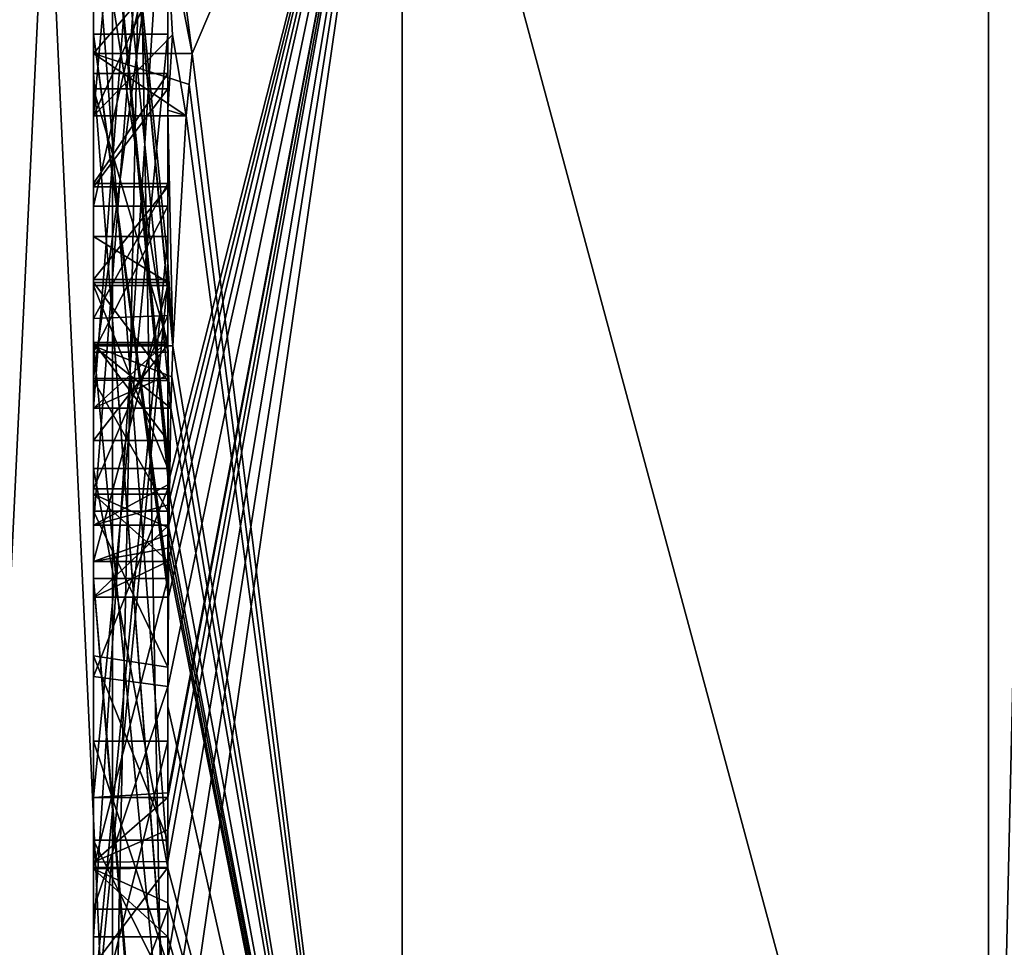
# Model space of a CAD drawing. Extents: x -23 to 470, y -1800 to 0.
# Tile 103 of 181: x -4.8 to -2.15, y -44.91 to -42.42. Entities that reach past the tile are written whole.
import ezdxf

# ---------------------------------------------------------------- set-up
doc = ezdxf.new("R2010")
doc.units = 0
doc.header["$LTSCALE"] = 41.718519
for name, color, linetype in [('387', 7, 'CONTINUOUS'), ('392', 7, 'CONTINUOUS'), ('393', 7, 'CONTINUOUS'), ('400', 7, 'CONTINUOUS'), ('401', 7, 'CONTINUOUS'), ('408', 7, 'CONTINUOUS'), ('409', 7, 'CONTINUOUS'), ('410', 7, 'CONTINUOUS'), ('413', 7, 'CONTINUOUS'), ('414', 7, 'CONTINUOUS'), ('415', 7, 'CONTINUOUS'), ('416', 7, 'CONTINUOUS'), ('417', 7, 'CONTINUOUS'), ('419', 7, 'CONTINUOUS'), ('420', 7, 'CONTINUOUS'), ('422', 7, 'CONTINUOUS'), ('423', 7, 'CONTINUOUS'), ('427', 7, 'CONTINUOUS'), ('429', 7, 'CONTINUOUS'), ('430', 7, 'CONTINUOUS'), ('431', 7, 'CONTINUOUS'), ('432', 7, 'CONTINUOUS'), ('435', 7, 'CONTINUOUS'), ('469', 7, 'CONTINUOUS'), ('470', 7, 'CONTINUOUS'), ('517', 7, 'CONTINUOUS'), ('518', 7, 'CONTINUOUS'), ('519', 7, 'CONTINUOUS'), ('520', 7, 'CONTINUOUS'), ('521', 7, 'CONTINUOUS'), ('526', 7, 'CONTINUOUS'), ('527', 7, 'CONTINUOUS'), ('528', 7, 'CONTINUOUS'), ('532', 7, 'CONTINUOUS'), ('533', 7, 'CONTINUOUS'), ('534', 7, 'CONTINUOUS'), ('535', 7, 'CONTINUOUS'), ('536', 7, 'CONTINUOUS'), ('537', 7, 'CONTINUOUS'), ('538', 7, 'CONTINUOUS'), ('539', 7, 'CONTINUOUS'), ('540', 7, 'CONTINUOUS'), ('541', 7, 'CONTINUOUS'), ('542', 7, 'CONTINUOUS'), ('543', 7, 'CONTINUOUS'), ('544', 7, 'CONTINUOUS'), ('545', 7, 'CONTINUOUS'), ('546', 7, 'CONTINUOUS'), ('547', 7, 'CONTINUOUS'), ('548', 7, 'CONTINUOUS'), ('555', 7, 'CONTINUOUS'), ('556', 7, 'CONTINUOUS'), ('557', 7, 'CONTINUOUS'), ('558', 7, 'CONTINUOUS'), ('559', 7, 'CONTINUOUS')]:
    doc.layers.add(name, color=color, linetype=linetype)

msp = doc.modelspace()

# ---------------------------------------------------------------- linework, layer by layer
at = {"layer": '387', "linetype": 'CONTINUOUS'}
for points in [[(-4.4, -41.1824, 10.1674), (-4.4, -38.471, 14.7638), (-4.4, -46.0213, 1.6862), (-4.4, -41.1824, 10.1674)], [(-4.4, -43.9233, -5.4201), (-4.4, -44.7004, -4.0741), (-4.4, -38.471, -14.7638), (-4.4, -43.9233, -5.4201)], [(-4.4, -38.471, -14.7638), (-4.4, -44.7004, -4.0741), (-4.4, -46.0213, -1.6862), (-4.4, -38.471, -14.7638)], [(-4.4, -42.8623, -7.2577), (-4.4, -43.9233, -5.4201), (-4.4, -38.471, -14.7638), (-4.4, -42.8623, -7.2577)], [(-4.4, -42.5668, -7.7696), (-4.4, -42.8623, -7.2577), (-4.4, -38.471, -14.7638), (-4.4, -42.5668, -7.7696)], [(-4.4, -41.7982, -9.1008), (-4.4, -42.5668, -7.7696), (-4.4, -38.471, -14.7638), (-4.4, -41.7982, -9.1008)], [(-4.4, -43.6713, 11.6044), (-4.4, -39.1573, 15.9926), (-4.4, -41.1824, 10.1674), (-4.4, -43.6713, 11.6044)], [(-4.4, -43.2856, -12.1078), (-4.4, -41.5888, -9.4636), (-4.4, -40.868, -10.712), (-4.4, -43.2856, -12.1078)], [(-4.4, -41.0701, -11.2166), (-4.4, -41.9098, -12.2243), (-4.4, -42.6649, -12.8527), (-4.4, -41.0701, -11.2166)], [(-4.4, -43.0722, -12.3725), (-4.4, -41.0701, -11.2166), (-4.4, -42.6649, -12.8527), (-4.4, -43.0722, -12.3725)], [(-4.4, -41.3536, 9.871), (-4.4, -41.1824, 10.1674), (-4.4, -46.0213, 1.6862), (-4.4, -41.3536, 9.871)], [(-4.4, -43.3864, 11.0446), (-4.4, -41.3536, 9.871), (-4.4, -41.8936, 8.9356), (-4.4, -43.3864, 11.0446)], [(-4.4, -41.8936, 8.9356), (-4.4, -41.3536, 9.871), (-4.4, -46.0213, 1.6862), (-4.4, -41.8936, 8.9356)], [(-4.4, -43.5981, -11.7025), (-4.4, -41.5888, -9.4636), (-4.4, -43.4432, -11.9061), (-4.4, -43.5981, -11.7025)], [(-4.4, -43.4432, -11.9061), (-4.4, -41.5888, -9.4636), (-4.4, -43.2856, -12.1078), (-4.4, -43.4432, -11.9061)], [(-4.4, -44.8863, -9.752), (-4.4, -42.5668, -7.7696), (-4.4, -41.7982, -9.1008), (-4.4, -44.8863, -9.752)], [(-4.4, -42.0881, 8.5986), (-4.4, -41.8936, 8.9356), (-4.4, -46.0213, 1.6862), (-4.4, -42.0881, 8.5986)], [(-4.4, -41.9098, -12.2243), (-4.4, -42.2421, -13.3196), (-4.4, -42.6649, -12.8527), (-4.4, -41.9098, -12.2243)], [(-4.4, -42.9225, -10.4447), (-4.4, -43.3148, -9.7653), (-4.4, -42.0428, -9.4851), (-4.4, -42.9225, -10.4447)], [(-4.4, -44.6844, 10.0976), (-4.4, -42.0881, 8.5986), (-4.4, -42.8713, 7.8502), (-4.4, -44.6844, 10.0976)], [(-4.4, -42.8713, 7.8502), (-4.4, -42.0881, 8.5986), (-4.4, -42.608, 7.6982), (-4.4, -42.8713, 7.8502)], [(-4.4, -42.608, 7.6982), (-4.4, -42.0881, 8.5986), (-4.4, -46.0213, 1.6862), (-4.4, -42.608, 7.6982)], [(-4.4, -43.9214, 11.2588), (-4.4, -42.4607, 9.2163), (-4.4, -44.4993, 10.3934), (-4.4, -43.9214, 11.2588)], [(-4.4, -45.158, -9.2656), (-4.4, -42.5668, -7.7696), (-4.4, -45.024, -9.5097), (-4.4, -45.158, -9.2656)], [(-4.4, -45.024, -9.5097), (-4.4, -42.5668, -7.7696), (-4.4, -44.8863, -9.752), (-4.4, -45.024, -9.5097)], [(-4.4, -43.2894, 6.5179), (-4.4, -42.608, 7.6982), (-4.4, -46.0213, 1.6862), (-4.4, -43.2894, 6.5179)], [(-4.4, -43.2164, -6.8471), (-4.4, -43.9233, -5.4201), (-4.4, -42.8623, -7.2577), (-4.4, -43.2164, -6.8471)], [(-4.4, -43.1201, 7.4194), (-4.4, -44.6844, 10.0976), (-4.4, -42.8713, 7.8502), (-4.4, -43.1201, 7.4194)], [(-4.4, -43.0044, -7.6196), (-4.4, -45.0759, -8.8156), (-4.4, -43.1278, -7.406), (-4.4, -43.0044, -7.6196)], [(-4.4, -44.9428, 9.0462), (-4.4, -44.6844, 10.0976), (-4.4, -43.1201, 7.4194), (-4.4, -44.9428, 9.0462)], [(-4.4, -45.1915, 8.6153), (-4.4, -44.9428, 9.0462), (-4.4, -43.1201, 7.4194), (-4.4, -45.1915, 8.6153)], [(-4.4, -43.1278, -7.406), (-4.4, -45.0759, -8.8156), (-4.4, -43.3925, -7.1131), (-4.4, -43.1278, -7.406)], [(-4.4, -43.1358, -10.6833), (-4.4, -43.8058, -11.4205), (-4.4, -43.6281, -9.8308), (-4.4, -43.1358, -10.6833)], [(-4.4, -43.6825, -6.6419), (-4.4, -43.9233, -5.4201), (-4.4, -43.2164, -6.8471), (-4.4, -43.6825, -6.6419)], [(-4.4, -43.5527, 6.67), (-4.4, -43.2894, 6.5179), (-4.4, -46.0213, 1.6862), (-4.4, -43.5527, 6.67)], [(-4.4, -43.2944, 7.1174), (-4.4, -43.5527, 6.67), (-4.4, -45.3659, 8.3134), (-4.4, -43.2944, 7.1174)], [(-4.4, -43.3925, -7.1131), (-4.4, -45.0759, -8.8156), (-4.4, -43.7428, -6.9829), (-4.4, -43.3925, -7.1131)], [(-4.4, -45.3659, 8.3134), (-4.4, -43.5527, 6.67), (-4.4, -46.0213, 1.6862), (-4.4, -45.3659, 8.3134)], [(-4.4, -43.6281, -9.8308), (-4.4, -43.8058, -11.4205), (-4.4, -44.2671, -10.7532), (-4.4, -43.6281, -9.8308)], [(-4.4, -44.7017, -10.0683), (-4.4, -43.6281, -9.8308), (-4.4, -44.2671, -10.7532), (-4.4, -44.7017, -10.0683)], [(-4.4, -44.2139, -6.6461), (-4.4, -43.9233, -5.4201), (-4.4, -43.6825, -6.6419), (-4.4, -44.2139, -6.6461)], [(-4.4, -43.7428, -6.9829), (-4.4, -45.0759, -8.8156), (-4.4, -44.1618, -7.0093), (-4.4, -43.7428, -6.9829)], [(-4.4, -44.2162, 10.8298), (-4.4, -43.9214, 11.2588), (-4.4, -44.4993, 10.3934), (-4.4, -44.2162, 10.8298)], [(-4.4, -46.2826, -6.7822), (-4.4, -43.9233, -5.4201), (-4.4, -45.9704, -7.5706), (-4.4, -46.2826, -6.7822)], [(-4.4, -45.9704, -7.5706), (-4.4, -43.9233, -5.4201), (-4.4, -45.3232, -7.2874), (-4.4, -45.9704, -7.5706)], [(-4.4, -45.3232, -7.2874), (-4.4, -43.9233, -5.4201), (-4.4, -44.8118, -6.8832), (-4.4, -45.3232, -7.2874)], [(-4.4, -44.8118, -6.8832), (-4.4, -43.9233, -5.4201), (-4.4, -44.2139, -6.6461), (-4.4, -44.8118, -6.8832)], [(-4.4, -44.1618, -7.0093), (-4.4, -45.0759, -8.8156), (-4.4, -44.6269, -7.2036), (-4.4, -44.1618, -7.0093)], [(-4.4, -44.3609, -5.2701), (-4.4, -45.1656, -5.7347), (-4.4, -44.9637, -4.2261), (-4.4, -44.3609, -5.2701)], [(-4.4, -44.6269, -7.2036), (-4.4, -45.0759, -8.8156), (-4.4, -45.0302, -7.509), (-4.4, -44.6269, -7.2036)], [(-4.4, -44.946, 9.648), (-4.4, -44.6844, 10.0976), (-4.4, -44.9428, 9.0462), (-4.4, -44.946, 9.648)], [(-4.4, -44.7004, -4.0741), (-4.4, -44.9637, -4.2261), (-4.4, -46.0213, -1.6862), (-4.4, -44.7004, -4.0741)]]:
    msp.add_3dface(points, dxfattribs=at)
at = {"layer": '392', "linetype": 'CONTINUOUS'}
for points in [[(-2.1949, -47.0374, -10.9913), (-3.7698, -41.1927, -16.5431), (-2.1949, -38.9913, -19.0374), (-2.1949, -47.0374, -10.9913)], [(-4.3341, -42.5125, -13.8636), (-4.4, -42.0038, -13.5699), (-3.7698, -41.1927, -16.5431), (-4.3341, -42.5125, -13.8636)], [(-3.7698, -47.064, -9.1807), (-4.3341, -42.5125, -13.8636), (-3.7698, -41.1927, -16.5431), (-3.7698, -47.064, -9.1807)], [(-3.7698, -47.064, -9.1807), (-3.7698, -41.1927, -16.5431), (-2.1949, -47.0374, -10.9913), (-3.7698, -47.064, -9.1807)], [(-4.3834, -42.2602, -13.718), (-4.4, -42.0038, -13.5699), (-4.3341, -42.5125, -13.8636), (-4.3834, -42.2602, -13.718)], [(-4.4, -42.6649, -12.8527), (-4.4, -42.2421, -13.3196), (-4.3877, -42.4626, -13.4469), (-4.4, -42.6649, -12.8527)], [(-4.3508, -42.6805, -13.5727), (-4.4, -42.6649, -12.8527), (-4.3877, -42.4626, -13.4469), (-4.3508, -42.6805, -13.5727)], [(-4.3429, -42.5961, -13.7189), (-4.3341, -42.5125, -13.8636), (-3.7698, -47.064, -9.1807), (-4.3429, -42.5961, -13.7189)], [(-4.3508, -42.6805, -13.5727), (-4.3429, -42.5961, -13.7189), (-3.7698, -47.064, -9.1807), (-4.3508, -42.6805, -13.5727)], [(-4.4, -43.0722, -12.3725), (-4.4, -42.6649, -12.8527), (-4.3867, -43.2981, -12.5029), (-4.4, -43.0722, -12.3725)], [(-4.4, -42.6649, -12.8527), (-4.3508, -42.6805, -13.5727), (-4.3867, -43.2981, -12.5029), (-4.4, -42.6649, -12.8527)], [(-4.3867, -43.2981, -12.5029), (-4.3508, -42.6805, -13.5727), (-3.7698, -47.064, -9.1807), (-4.3867, -43.2981, -12.5029)], [(-4.3967, -43.1853, -12.4378), (-4.4, -43.0722, -12.3725), (-4.3867, -43.2981, -12.5029), (-4.3967, -43.1853, -12.4378)], [(-4.4, -43.4432, -11.9061), (-4.4, -43.2856, -12.1078), (-4.3979, -43.376, -12.1599), (-4.4, -43.4432, -11.9061)], [(-4.3893, -43.3819, -12.3577), (-4.3867, -43.2981, -12.5029), (-3.7698, -47.064, -9.1807), (-4.3893, -43.3819, -12.3577)], [(-4.3915, -43.4661, -12.212), (-4.4, -43.4432, -11.9061), (-4.3979, -43.376, -12.1599), (-4.3915, -43.4661, -12.212)], [(-4.3915, -43.4661, -12.212), (-4.3893, -43.3819, -12.3577), (-3.7698, -47.064, -9.1807), (-4.3915, -43.4661, -12.212)], [(-4.4, -43.5981, -11.7025), (-4.4, -43.4432, -11.9061), (-4.3989, -43.6475, -11.7575), (-4.4, -43.5981, -11.7025)], [(-4.4, -43.4432, -11.9061), (-4.3915, -43.4661, -12.212), (-4.3958, -43.6968, -11.8124), (-4.4, -43.4432, -11.9061)], [(-4.3989, -43.6475, -11.7575), (-4.4, -43.4432, -11.9061), (-4.3958, -43.6968, -11.8124), (-4.3989, -43.6475, -11.7575)], [(-4.3958, -43.6968, -11.8124), (-4.3915, -43.4661, -12.212), (-3.7698, -47.064, -9.1807), (-4.3958, -43.6968, -11.8124)], [(-4.3969, -43.787, -11.656), (-4.3958, -43.6968, -11.8124), (-3.7698, -47.064, -9.1807), (-4.3969, -43.787, -11.656)], [(-4.3978, -43.8775, -11.4994), (-4.3969, -43.787, -11.656), (-3.7698, -47.064, -9.1807), (-4.3978, -43.8775, -11.4994)], [(-4.4, -44.2671, -10.7532), (-4.4, -43.8058, -11.4205), (-3.7698, -47.064, -9.1807), (-4.4, -44.2671, -10.7532)], [(-4.4, -43.8058, -11.4205), (-4.3995, -43.8416, -11.46), (-3.7698, -47.064, -9.1807), (-4.4, -43.8058, -11.4205)], [(-4.3995, -43.8416, -11.46), (-4.3978, -43.8775, -11.4994), (-3.7698, -47.064, -9.1807), (-4.3995, -43.8416, -11.46)], [(-4.4, -44.7017, -10.0683), (-4.4, -44.2671, -10.7532), (-3.7698, -47.064, -9.1807), (-4.4, -44.7017, -10.0683)], [(-4.4, -44.7949, -9.9103), (-4.4, -44.7017, -10.0683), (-3.7698, -47.064, -9.1807), (-4.4, -44.7949, -9.9103)], [(-4.4, -44.8863, -9.752), (-4.4, -44.7949, -9.9103), (-3.7698, -47.064, -9.1807), (-4.4, -44.8863, -9.752)], [(-4.4, -45.024, -9.5097), (-4.4, -44.8863, -9.752), (-3.7698, -47.064, -9.1807), (-4.4, -45.024, -9.5097)]]:
    msp.add_3dface(points, dxfattribs=at)
at = {"layer": '393', "linetype": 'CONTINUOUS'}
for points in [[(-2.1949, -38.9913, 19.0374), (-3.7698, -41.1927, 16.5431), (-2.1949, -47.0374, 10.9913), (-2.1949, -38.9913, 19.0374)], [(-4.4, -39.1573, 15.9926), (-4.4, -43.6713, 11.6044), (-3.7698, -41.1927, 16.5431), (-4.4, -39.1573, 15.9926)], [(-4.4, -44.2162, 10.8298), (-4.4, -44.4993, 10.3934), (-3.7698, -41.1927, 16.5431), (-4.4, -44.2162, 10.8298)], [(-4.4, -44.2162, 10.8298), (-3.7698, -41.1927, 16.5431), (-4.3985, -43.974, 11.3323), (-4.4, -44.2162, 10.8298)], [(-3.7698, -41.1927, 16.5431), (-4.4, -43.6713, 11.6044), (-4.3992, -43.7259, 11.6359), (-3.7698, -41.1927, 16.5431)], [(-4.4, -44.6844, 10.0976), (-4.4, -44.946, 9.648), (-3.7698, -41.1927, 16.5431), (-4.4, -44.6844, 10.0976)], [(-4.4, -44.6844, 10.0976), (-3.7698, -41.1927, 16.5431), (-4.4, -44.599, 10.2496), (-4.4, -44.6844, 10.0976)], [(-3.7698, -41.1927, 16.5431), (-4.4, -44.946, 9.648), (-4.4, -45.2061, 9.1982), (-3.7698, -41.1927, 16.5431)], [(-4.3996, -45.5472, 8.6073), (-3.7698, -41.1927, 16.5431), (-4.4, -45.2061, 9.1982), (-4.3996, -45.5472, 8.6073)], [(-4.4, -44.599, 10.2496), (-3.7698, -41.1927, 16.5431), (-4.4, -44.5119, 10.4006), (-4.4, -44.599, 10.2496)], [(-4.4, -44.5119, 10.4006), (-3.7698, -41.1927, 16.5431), (-4.4, -44.4993, 10.3934), (-4.4, -44.5119, 10.4006)], [(-3.7698, -47.064, 9.1807), (-3.7698, -41.1927, 16.5431), (-4.3996, -45.5472, 8.6073), (-3.7698, -47.064, 9.1807)], [(-4.3969, -43.7805, 11.6674), (-3.7698, -41.1927, 16.5431), (-4.3992, -43.7259, 11.6359), (-4.3969, -43.7805, 11.6674)], [(-4.3985, -43.974, 11.3323), (-3.7698, -41.1927, 16.5431), (-4.3978, -43.8771, 11.5), (-4.3985, -43.974, 11.3323)], [(-4.3978, -43.8771, 11.5), (-3.7698, -41.1927, 16.5431), (-4.3969, -43.7805, 11.6674), (-4.3978, -43.8771, 11.5)], [(-3.7698, -41.1927, 16.5431), (-3.7698, -47.064, 9.1807), (-2.1949, -47.0374, 10.9913), (-3.7698, -41.1927, 16.5431)], [(-4.4, -43.9214, 11.2588), (-4.4, -44.2162, 10.8298), (-4.3985, -43.974, 11.3323), (-4.4, -43.9214, 11.2588)], [(-4.3996, -43.9477, 11.2955), (-4.4, -43.9214, 11.2588), (-4.3985, -43.974, 11.3323), (-4.3996, -43.9477, 11.2955)]]:
    msp.add_3dface(points, dxfattribs=at)
at = {"layer": '400', "linetype": 'CONTINUOUS'}
for points in [[(-2.1949, -38.9913, -19.0374), (-2.0094, -38.9849, -19.0264), (-2.0094, -47.0264, -10.9849), (-2.1949, -38.9913, -19.0374)], [(-2.1949, -47.0374, -10.9913), (-2.1949, -38.9913, -19.0374), (-2.0094, -47.0264, -10.9849), (-2.1949, -47.0374, -10.9913)]]:
    msp.add_3dface(points, dxfattribs=at)
at = {"layer": '401', "linetype": 'CONTINUOUS'}
for points in [[(-2.1949, -38.9913, 19.0374), (-2.1949, -47.0374, 10.9913), (-2.0094, -38.9849, 19.0264), (-2.1949, -38.9913, 19.0374)], [(-2.1949, -47.0374, 10.9913), (-2.0094, -47.0264, 10.9849), (-2.0094, -38.9849, 19.0264), (-2.1949, -47.0374, 10.9913)]]:
    msp.add_3dface(points, dxfattribs=at)
at = {"layer": '408', "linetype": 'CONTINUOUS'}
for points in [[(-4.6, -43.7805, 11.6674), (-4.6, -41.1824, 10.1674), (-4.6, -41.3536, 9.871), (-4.6, -43.7805, 11.6674)], [(-4.6, -43.3864, 11.0446), (-4.6, -43.7805, 11.6674), (-4.6, -41.3536, 9.871), (-4.6, -43.3864, 11.0446)], [(-4.6, -42.4607, 9.2163), (-4.6, -43.974, 11.3323), (-4.6, -41.8936, 8.9356), (-4.6, -42.4607, 9.2163)], [(-4.6, -41.8936, 8.9356), (-4.6, -43.974, 11.3323), (-4.6, -43.3864, 11.0446), (-4.6, -41.8936, 8.9356)], [(-4.6, -42.0881, 8.5986), (-4.6, -42.4607, 9.2163), (-4.6, -41.8936, 8.9356), (-4.6, -42.0881, 8.5986)], [(-4.6, -44.5119, 10.4006), (-4.6, -42.4607, 9.2163), (-4.6, -42.0881, 8.5986), (-4.6, -44.5119, 10.4006)], [(-4.6, -44.6862, 10.0986), (-4.6, -44.5119, 10.4006), (-4.6, -42.0881, 8.5986), (-4.6, -44.6862, 10.0986)], [(-4.6, -42.608, 7.6982), (-4.6, -43.2894, 6.5179), (-4.6, -42.8713, 7.8502), (-4.6, -42.608, 7.6982)], [(-4.6, -42.8713, 7.8502), (-4.6, -43.2894, 6.5179), (-4.6, -43.1201, 7.4194), (-4.6, -42.8713, 7.8502)], [(-4.6, -43.2894, 6.5179), (-4.6, -43.2944, 7.1174), (-4.6, -43.1201, 7.4194), (-4.6, -43.2894, 6.5179)], [(-4.6, -43.1201, 7.4194), (-4.6, -43.2944, 7.1174), (-4.6, -45.1915, 8.6153), (-4.6, -43.1201, 7.4194)], [(-4.6, -43.5527, 6.67), (-4.6, -43.2944, 7.1174), (-4.6, -43.2894, 6.5179), (-4.6, -43.5527, 6.67)], [(-4.6, -43.2944, 7.1174), (-4.6, -45.3659, 8.3134), (-4.6, -45.1915, 8.6153), (-4.6, -43.2944, 7.1174)], [(-4.6, -43.974, 11.3323), (-4.6, -43.7805, 11.6674), (-4.6, -43.3864, 11.0446), (-4.6, -43.974, 11.3323)]]:
    msp.add_3dface(points, dxfattribs=at)
at = {"layer": '409', "linetype": 'CONTINUOUS'}
for points in [[(-4.4, -43.1201, 7.4194), (-4.4, -42.8713, 7.8502), (-4.6, -43.1201, 7.4194), (-4.4, -43.1201, 7.4194)], [(-4.4, -42.8713, 7.8502), (-4.6, -42.8713, 7.8502), (-4.6, -43.1201, 7.4194), (-4.4, -42.8713, 7.8502)]]:
    msp.add_3dface(points, dxfattribs=at)
at = {"layer": '410', "linetype": 'CONTINUOUS'}
for points in [[(-4.4, -45.1915, 8.6153), (-4.4, -43.1201, 7.4194), (-4.6, -45.1915, 8.6153), (-4.4, -45.1915, 8.6153)], [(-4.4, -43.1201, 7.4194), (-4.6, -43.1201, 7.4194), (-4.6, -45.1915, 8.6153), (-4.4, -43.1201, 7.4194)]]:
    msp.add_3dface(points, dxfattribs=at)
at = {"layer": '413', "linetype": 'CONTINUOUS'}
for points in [[(-4.3978, -43.8771, 11.5), (-4.3969, -43.7805, 11.6674), (-4.6, -43.974, 11.3323), (-4.3978, -43.8771, 11.5)], [(-4.3969, -43.7805, 11.6674), (-4.6, -43.7805, 11.6674), (-4.6, -43.974, 11.3323), (-4.3969, -43.7805, 11.6674)], [(-4.3985, -43.974, 11.3323), (-4.3978, -43.8771, 11.5), (-4.6, -43.974, 11.3323), (-4.3985, -43.974, 11.3323)]]:
    msp.add_3dface(points, dxfattribs=at)
at = {"layer": '414', "linetype": 'CONTINUOUS'}
for points in [[(-4.4, -42.4607, 9.2163), (-4.4, -43.9214, 11.2588), (-4.6, -42.4607, 9.2163), (-4.4, -42.4607, 9.2163)], [(-4.4, -43.9214, 11.2588), (-4.3996, -43.9477, 11.2955), (-4.6, -42.4607, 9.2163), (-4.4, -43.9214, 11.2588)], [(-4.3996, -43.9477, 11.2955), (-4.3985, -43.974, 11.3323), (-4.6, -42.4607, 9.2163), (-4.3996, -43.9477, 11.2955)], [(-4.3985, -43.974, 11.3323), (-4.6, -43.974, 11.3323), (-4.6, -42.4607, 9.2163), (-4.3985, -43.974, 11.3323)]]:
    msp.add_3dface(points, dxfattribs=at)
at = {"layer": '415', "linetype": 'CONTINUOUS'}
for points in [[(-4.4, -44.4993, 10.3934), (-4.4, -42.4607, 9.2163), (-4.6, -44.5119, 10.4006), (-4.4, -44.4993, 10.3934)], [(-4.4, -42.4607, 9.2163), (-4.6, -42.4607, 9.2163), (-4.6, -44.5119, 10.4006), (-4.4, -42.4607, 9.2163)], [(-4.4, -44.5119, 10.4006), (-4.4, -44.4993, 10.3934), (-4.6, -44.5119, 10.4006), (-4.4, -44.5119, 10.4006)]]:
    msp.add_3dface(points, dxfattribs=at)
at = {"layer": '416', "linetype": 'CONTINUOUS'}
for points in [[(-4.4, -44.599, 10.2496), (-4.4, -44.5119, 10.4006), (-4.6, -44.6862, 10.0986), (-4.4, -44.599, 10.2496)], [(-4.4, -44.5119, 10.4006), (-4.6, -44.5119, 10.4006), (-4.6, -44.6862, 10.0986), (-4.4, -44.5119, 10.4006)], [(-4.4, -44.6844, 10.0976), (-4.4, -44.599, 10.2496), (-4.6, -44.6862, 10.0986), (-4.4, -44.6844, 10.0976)]]:
    msp.add_3dface(points, dxfattribs=at)
at = {"layer": '417', "linetype": 'CONTINUOUS'}
for points in [[(-4.4, -42.0881, 8.5986), (-4.4, -44.6844, 10.0976), (-4.6, -42.0881, 8.5986), (-4.4, -42.0881, 8.5986)], [(-4.4, -44.6844, 10.0976), (-4.6, -44.6862, 10.0986), (-4.6, -42.0881, 8.5986), (-4.4, -44.6844, 10.0976)]]:
    msp.add_3dface(points, dxfattribs=at)
at = {"layer": '419', "linetype": 'CONTINUOUS'}
for points in [[(-4.4, -43.3864, 11.0446), (-4.4, -41.8936, 8.9356), (-4.6, -43.3864, 11.0446), (-4.4, -43.3864, 11.0446)], [(-4.4, -41.8936, 8.9356), (-4.6, -41.8936, 8.9356), (-4.6, -43.3864, 11.0446), (-4.4, -41.8936, 8.9356)]]:
    msp.add_3dface(points, dxfattribs=at)
at = {"layer": '420', "linetype": 'CONTINUOUS'}
for points in [[(-4.4, -41.3536, 9.871), (-4.4, -43.3864, 11.0446), (-4.6, -41.3536, 9.871), (-4.4, -41.3536, 9.871)], [(-4.4, -43.3864, 11.0446), (-4.6, -43.3864, 11.0446), (-4.6, -41.3536, 9.871), (-4.4, -43.3864, 11.0446)]]:
    msp.add_3dface(points, dxfattribs=at)
at = {"layer": '422', "linetype": 'CONTINUOUS'}
for points in [[(-4.4, -43.6713, 11.6044), (-4.4, -41.1824, 10.1674), (-4.6, -43.7805, 11.6674), (-4.4, -43.6713, 11.6044)], [(-4.4, -41.1824, 10.1674), (-4.6, -41.1824, 10.1674), (-4.6, -43.7805, 11.6674), (-4.4, -41.1824, 10.1674)], [(-4.3992, -43.7259, 11.6359), (-4.4, -43.6713, 11.6044), (-4.6, -43.7805, 11.6674), (-4.3992, -43.7259, 11.6359)], [(-4.3969, -43.7805, 11.6674), (-4.3992, -43.7259, 11.6359), (-4.6, -43.7805, 11.6674), (-4.3969, -43.7805, 11.6674)]]:
    msp.add_3dface(points, dxfattribs=at)
at = {"layer": '423', "linetype": 'CONTINUOUS'}
for points in [[(-4.6, -42.6805, -13.5727), (-4.6, -40.4525, -12.2864), (-4.6, -39.9144, -12.3636), (-4.6, -42.6805, -13.5727)], [(-4.6, -42.5125, -13.8636), (-4.6, -42.6805, -13.5727), (-4.6, -39.9144, -12.3636), (-4.6, -42.5125, -13.8636)], [(-4.6, -43.4661, -12.212), (-4.6, -40.868, -10.712), (-4.6, -41.0701, -11.2166), (-4.6, -43.4661, -12.212)], [(-4.6, -43.2981, -12.5029), (-4.6, -43.4661, -12.212), (-4.6, -41.0701, -11.2166), (-4.6, -43.2981, -12.5029)], [(-4.6, -41.5888, -9.4636), (-4.6, -43.6968, -11.8124), (-4.6, -42.9225, -10.4447), (-4.6, -41.5888, -9.4636)], [(-4.6, -42.0428, -9.4851), (-4.6, -41.5888, -9.4636), (-4.6, -42.9225, -10.4447), (-4.6, -42.0428, -9.4851)], [(-4.6, -44.8863, -9.752), (-4.6, -41.7982, -9.1008), (-4.6, -44.7035, -10.0687), (-4.6, -44.8863, -9.752)], [(-4.6, -44.7035, -10.0687), (-4.6, -41.7982, -9.1008), (-4.6, -43.6281, -9.8308), (-4.6, -44.7035, -10.0687)], [(-4.6, -43.6281, -9.8308), (-4.6, -41.7982, -9.1008), (-4.6, -43.3148, -9.7653), (-4.6, -43.6281, -9.8308)], [(-4.6, -43.3148, -9.7653), (-4.6, -41.7982, -9.1008), (-4.6, -42.0428, -9.4851), (-4.6, -43.3148, -9.7653)], [(-4.6, -42.5668, -7.7696), (-4.6, -45.1649, -9.2696), (-4.6, -45.0759, -8.8156), (-4.6, -42.5668, -7.7696)], [(-4.6, -42.8623, -7.2577), (-4.6, -42.5668, -7.7696), (-4.6, -43.0044, -7.6196), (-4.6, -42.8623, -7.2577)], [(-4.6, -42.5668, -7.7696), (-4.6, -45.0759, -8.8156), (-4.6, -43.0044, -7.6196), (-4.6, -42.5668, -7.7696)], [(-4.6, -43.2248, -6.8404), (-4.6, -42.8623, -7.2577), (-4.6, -43.3909, -7.1138), (-4.6, -43.2248, -6.8404)], [(-4.6, -43.3909, -7.1138), (-4.6, -42.8623, -7.2577), (-4.6, -43.1278, -7.406), (-4.6, -43.3909, -7.1138)], [(-4.6, -43.1278, -7.406), (-4.6, -42.8623, -7.2577), (-4.6, -43.0044, -7.6196), (-4.6, -43.1278, -7.406)], [(-4.6, -43.1358, -10.6833), (-4.6, -43.6281, -9.8308), (-4.6, -42.9225, -10.4447), (-4.6, -43.1358, -10.6833)], [(-4.6, -43.6281, -9.8308), (-4.6, -43.3148, -9.7653), (-4.6, -42.9225, -10.4447), (-4.6, -43.6281, -9.8308)], [(-4.6, -43.6968, -11.8124), (-4.6, -43.1358, -10.6833), (-4.6, -42.9225, -10.4447), (-4.6, -43.6968, -11.8124)], [(-4.6, -43.8775, -11.4994), (-4.6, -43.1358, -10.6833), (-4.6, -43.6968, -11.8124), (-4.6, -43.8775, -11.4994)], [(-4.6, -43.6825, -6.6419), (-4.6, -43.2248, -6.8404), (-4.6, -44.1316, -7.0018), (-4.6, -43.6825, -6.6419)], [(-4.6, -44.1316, -7.0018), (-4.6, -43.2248, -6.8404), (-4.6, -43.7428, -6.9829), (-4.6, -44.1316, -7.0018)], [(-4.6, -43.7428, -6.9829), (-4.6, -43.2248, -6.8404), (-4.6, -43.3909, -7.1138), (-4.6, -43.7428, -6.9829)], [(-4.6, -44.1869, -6.6399), (-4.6, -43.6825, -6.6419), (-4.6, -45.346, -7.3126), (-4.6, -44.1869, -6.6399)], [(-4.6, -45.346, -7.3126), (-4.6, -43.6825, -6.6419), (-4.6, -45.5904, -7.7501), (-4.6, -45.346, -7.3126)], [(-4.6, -45.5904, -7.7501), (-4.6, -43.6825, -6.6419), (-4.6, -44.6269, -7.2036), (-4.6, -45.5904, -7.7501)], [(-4.6, -44.6269, -7.2036), (-4.6, -43.6825, -6.6419), (-4.6, -44.1316, -7.0018), (-4.6, -44.6269, -7.2036)], [(-4.6, -43.9233, -5.4201), (-4.6, -46.5214, -6.9201), (-4.6, -46.4324, -6.4661), (-4.6, -43.9233, -5.4201)], [(-4.6, -44.7004, -4.0741), (-4.6, -43.9233, -5.4201), (-4.6, -44.9637, -4.2261), (-4.6, -44.7004, -4.0741)], [(-4.6, -44.9637, -4.2261), (-4.6, -43.9233, -5.4201), (-4.6, -44.3609, -5.2701), (-4.6, -44.9637, -4.2261)], [(-4.6, -44.3609, -5.2701), (-4.6, -43.9233, -5.4201), (-4.6, -45.1656, -5.7347), (-4.6, -44.3609, -5.2701)], [(-4.6, -45.1656, -5.7347), (-4.6, -43.9233, -5.4201), (-4.6, -45.4289, -5.8867), (-4.6, -45.1656, -5.7347)], [(-4.6, -45.4289, -5.8867), (-4.6, -43.9233, -5.4201), (-4.6, -46.4324, -6.4661), (-4.6, -45.4289, -5.8867)], [(-4.6, -44.8118, -6.8832), (-4.6, -44.1869, -6.6399), (-4.6, -45.346, -7.3126), (-4.6, -44.8118, -6.8832)], [(-4.6, -45.0535, -7.5329), (-4.6, -45.5904, -7.7501), (-4.6, -44.6269, -7.2036), (-4.6, -45.0535, -7.5329)]]:
    msp.add_3dface(points, dxfattribs=at)
at = {"layer": '427', "linetype": 'CONTINUOUS'}
for points in [[(-4.4, -43.2856, -12.1078), (-4.4, -40.868, -10.712), (-4.6, -43.4661, -12.212), (-4.4, -43.2856, -12.1078)], [(-4.4, -40.868, -10.712), (-4.6, -40.868, -10.712), (-4.6, -43.4661, -12.212), (-4.4, -40.868, -10.712)], [(-4.3979, -43.376, -12.1599), (-4.4, -43.2856, -12.1078), (-4.6, -43.4661, -12.212), (-4.3979, -43.376, -12.1599)], [(-4.3915, -43.4661, -12.212), (-4.3979, -43.376, -12.1599), (-4.6, -43.4661, -12.212), (-4.3915, -43.4661, -12.212)]]:
    msp.add_3dface(points, dxfattribs=at)
at = {"layer": '429', "linetype": 'CONTINUOUS'}
for points in [[(-4.4, -44.8863, -9.752), (-4.4, -41.7982, -9.1008), (-4.6, -44.8863, -9.752), (-4.4, -44.8863, -9.752)], [(-4.4, -41.7982, -9.1008), (-4.6, -41.7982, -9.1008), (-4.6, -44.8863, -9.752), (-4.4, -41.7982, -9.1008)]]:
    msp.add_3dface(points, dxfattribs=at)
at = {"layer": '430', "linetype": 'CONTINUOUS'}
for points in [[(-4.4, -43.2164, -6.8471), (-4.4, -42.8623, -7.2577), (-4.6, -43.2248, -6.8404), (-4.4, -43.2164, -6.8471)], [(-4.4, -42.8623, -7.2577), (-4.6, -42.8623, -7.2577), (-4.6, -43.2248, -6.8404), (-4.4, -42.8623, -7.2577)], [(-4.4, -43.6825, -6.6419), (-4.4, -43.2164, -6.8471), (-4.6, -43.6825, -6.6419), (-4.4, -43.6825, -6.6419)], [(-4.4, -43.2164, -6.8471), (-4.6, -43.2248, -6.8404), (-4.6, -43.6825, -6.6419), (-4.4, -43.2164, -6.8471)]]:
    msp.add_3dface(points, dxfattribs=at)
at = {"layer": '431', "linetype": 'CONTINUOUS'}
for points in [[(-4.4, -44.2139, -6.6461), (-4.4, -43.6825, -6.6419), (-4.6, -44.1869, -6.6399), (-4.4, -44.2139, -6.6461)], [(-4.4, -43.6825, -6.6419), (-4.6, -43.6825, -6.6419), (-4.6, -44.1869, -6.6399), (-4.4, -43.6825, -6.6419)], [(-4.4, -44.2139, -6.6461), (-4.6, -44.1869, -6.6399), (-4.6, -44.8118, -6.8832), (-4.4, -44.2139, -6.6461)], [(-4.4, -44.8118, -6.8832), (-4.4, -44.2139, -6.6461), (-4.6, -44.8118, -6.8832), (-4.4, -44.8118, -6.8832)]]:
    msp.add_3dface(points, dxfattribs=at)
at = {"layer": '432', "linetype": 'CONTINUOUS'}
for points in [[(-4.4, -45.3232, -7.2874), (-4.4, -44.8118, -6.8832), (-4.6, -45.346, -7.3126), (-4.4, -45.3232, -7.2874)], [(-4.4, -44.8118, -6.8832), (-4.6, -44.8118, -6.8832), (-4.6, -45.346, -7.3126), (-4.4, -44.8118, -6.8832)]]:
    msp.add_3dface(points, dxfattribs=at)
at = {"layer": '435', "linetype": 'CONTINUOUS'}
for points in [[(-4.4, -42.5668, -7.7696), (-4.4, -45.158, -9.2656), (-4.6, -42.5668, -7.7696), (-4.4, -42.5668, -7.7696)], [(-4.4, -45.158, -9.2656), (-4.4, -45.1649, -9.2696), (-4.6, -42.5668, -7.7696), (-4.4, -45.158, -9.2656)], [(-4.4, -45.1649, -9.2696), (-4.6, -45.1649, -9.2696), (-4.6, -42.5668, -7.7696), (-4.4, -45.1649, -9.2696)]]:
    msp.add_3dface(points, dxfattribs=at)
at = {"layer": '469', "linetype": 'CONTINUOUS'}
for points in [[(-4.9, -45.5332, -1.5315), (-4.9, -38.093, -14.4185), (-4.549, -38.2017, -14.518), (-4.9, -45.5332, -1.5315)], [(-4.549, -45.6738, -1.5759), (-4.9, -45.5332, -1.5315), (-4.549, -38.2017, -14.518), (-4.549, -45.6738, -1.5759)], [(-4.4, -38.471, -14.7638), (-4.549, -45.6738, -1.5759), (-4.549, -38.2017, -14.518), (-4.4, -38.471, -14.7638)], [(-4.4, -38.471, -14.7638), (-4.4, -46.0213, -1.6862), (-4.549, -45.6738, -1.5759), (-4.4, -38.471, -14.7638)]]:
    msp.add_3dface(points, dxfattribs=at)
at = {"layer": '470', "linetype": 'CONTINUOUS'}
for points in [[(-4.9, -38.093, 14.4185), (-4.9, -45.5332, 1.5315), (-4.549, -45.6738, 1.5759), (-4.9, -38.093, 14.4185)], [(-4.549, -38.2017, 14.518), (-4.9, -38.093, 14.4185), (-4.549, -45.6738, 1.5759), (-4.549, -38.2017, 14.518)], [(-4.4, -46.0213, 1.6862), (-4.4, -38.471, 14.7638), (-4.549, -38.2017, 14.518), (-4.4, -46.0213, 1.6862)], [(-4.4, -46.0213, 1.6862), (-4.549, -38.2017, 14.518), (-4.549, -45.6738, 1.5759), (-4.4, -46.0213, 1.6862)]]:
    msp.add_3dface(points, dxfattribs=at)
at = {"layer": '517', "linetype": 'CONTINUOUS'}
for points in [[(-4.4, -42.8713, 7.8502), (-4.4, -42.608, 7.6982), (-4.6, -42.8713, 7.8502), (-4.4, -42.8713, 7.8502)], [(-4.4, -42.608, 7.6982), (-4.6, -42.608, 7.6982), (-4.6, -42.8713, 7.8502), (-4.4, -42.608, 7.6982)]]:
    msp.add_3dface(points, dxfattribs=at)
at = {"layer": '518', "linetype": 'CONTINUOUS'}
for points in [[(-4.4, -42.608, 7.6982), (-4.4, -43.2894, 6.5179), (-4.6, -42.608, 7.6982), (-4.4, -42.608, 7.6982)], [(-4.4, -43.2894, 6.5179), (-4.6, -43.2894, 6.5179), (-4.6, -42.608, 7.6982), (-4.4, -43.2894, 6.5179)]]:
    msp.add_3dface(points, dxfattribs=at)
at = {"layer": '519', "linetype": 'CONTINUOUS'}
for points in [[(-4.4, -43.2894, 6.5179), (-4.4, -43.5527, 6.67), (-4.6, -43.2894, 6.5179), (-4.4, -43.2894, 6.5179)], [(-4.4, -43.5527, 6.67), (-4.6, -43.5527, 6.67), (-4.6, -43.2894, 6.5179), (-4.4, -43.5527, 6.67)]]:
    msp.add_3dface(points, dxfattribs=at)
at = {"layer": '520', "linetype": 'CONTINUOUS'}
for points in [[(-4.4, -43.5527, 6.67), (-4.4, -43.2944, 7.1174), (-4.6, -43.5527, 6.67), (-4.4, -43.5527, 6.67)], [(-4.4, -43.2944, 7.1174), (-4.6, -43.2944, 7.1174), (-4.6, -43.5527, 6.67), (-4.4, -43.2944, 7.1174)]]:
    msp.add_3dface(points, dxfattribs=at)
at = {"layer": '521', "linetype": 'CONTINUOUS'}
for points in [[(-4.4, -43.2944, 7.1174), (-4.4, -45.3659, 8.3134), (-4.6, -43.2944, 7.1174), (-4.4, -43.2944, 7.1174)], [(-4.4, -45.3659, 8.3134), (-4.6, -45.3659, 8.3134), (-4.6, -43.2944, 7.1174), (-4.4, -45.3659, 8.3134)]]:
    msp.add_3dface(points, dxfattribs=at)
at = {"layer": '526', "linetype": 'CONTINUOUS'}
for points in [[(-4.3834, -42.2602, -13.718), (-4.6, -42.5125, -13.8636), (-4.6, -39.9144, -12.3636), (-4.3834, -42.2602, -13.718)], [(-4.3834, -42.2602, -13.718), (-4.3341, -42.5125, -13.8636), (-4.6, -42.5125, -13.8636), (-4.3834, -42.2602, -13.718)]]:
    msp.add_3dface(points, dxfattribs=at)
at = {"layer": '527', "linetype": 'CONTINUOUS'}
for points in [[(-4.3341, -42.5125, -13.8636), (-4.3429, -42.5961, -13.7189), (-4.6, -42.5125, -13.8636), (-4.3341, -42.5125, -13.8636)], [(-4.3429, -42.5961, -13.7189), (-4.3508, -42.6805, -13.5727), (-4.6, -42.5125, -13.8636), (-4.3429, -42.5961, -13.7189)], [(-4.3508, -42.6805, -13.5727), (-4.6, -42.6805, -13.5727), (-4.6, -42.5125, -13.8636), (-4.3508, -42.6805, -13.5727)]]:
    msp.add_3dface(points, dxfattribs=at)
at = {"layer": '528', "linetype": 'CONTINUOUS'}
for points in [[(-4.4, -42.2421, -13.3196), (-4.4, -40.4525, -12.2864), (-4.6, -42.6805, -13.5727), (-4.4, -42.2421, -13.3196)], [(-4.4, -40.4525, -12.2864), (-4.6, -40.4525, -12.2864), (-4.6, -42.6805, -13.5727), (-4.4, -40.4525, -12.2864)], [(-4.3877, -42.4626, -13.4469), (-4.4, -42.2421, -13.3196), (-4.6, -42.6805, -13.5727), (-4.3877, -42.4626, -13.4469)], [(-4.3508, -42.6805, -13.5727), (-4.3877, -42.4626, -13.4469), (-4.6, -42.6805, -13.5727), (-4.3508, -42.6805, -13.5727)]]:
    msp.add_3dface(points, dxfattribs=at)
at = {"layer": '532', "linetype": 'CONTINUOUS'}
for points in [[(-4.4, -41.0701, -11.2166), (-4.4, -43.0722, -12.3725), (-4.6, -41.0701, -11.2166), (-4.4, -41.0701, -11.2166)], [(-4.4, -43.0722, -12.3725), (-4.3967, -43.1853, -12.4378), (-4.6, -41.0701, -11.2166), (-4.4, -43.0722, -12.3725)], [(-4.3967, -43.1853, -12.4378), (-4.3867, -43.2981, -12.5029), (-4.6, -41.0701, -11.2166), (-4.3967, -43.1853, -12.4378)], [(-4.3867, -43.2981, -12.5029), (-4.6, -43.2981, -12.5029), (-4.6, -41.0701, -11.2166), (-4.3867, -43.2981, -12.5029)]]:
    msp.add_3dface(points, dxfattribs=at)
at = {"layer": '533', "linetype": 'CONTINUOUS'}
for points in [[(-4.3867, -43.2981, -12.5029), (-4.3893, -43.3819, -12.3577), (-4.6, -43.2981, -12.5029), (-4.3867, -43.2981, -12.5029)], [(-4.3893, -43.3819, -12.3577), (-4.3915, -43.4661, -12.212), (-4.6, -43.2981, -12.5029), (-4.3893, -43.3819, -12.3577)], [(-4.3915, -43.4661, -12.212), (-4.6, -43.4661, -12.212), (-4.6, -43.2981, -12.5029), (-4.3915, -43.4661, -12.212)]]:
    msp.add_3dface(points, dxfattribs=at)
at = {"layer": '534', "linetype": 'CONTINUOUS'}
for points in [[(-4.4, -41.5888, -9.4636), (-4.4, -43.5981, -11.7025), (-4.6, -41.5888, -9.4636), (-4.4, -41.5888, -9.4636)], [(-4.4, -43.5981, -11.7025), (-4.3989, -43.6475, -11.7575), (-4.6, -41.5888, -9.4636), (-4.4, -43.5981, -11.7025)], [(-4.3989, -43.6475, -11.7575), (-4.3958, -43.6968, -11.8124), (-4.6, -41.5888, -9.4636), (-4.3989, -43.6475, -11.7575)], [(-4.3958, -43.6968, -11.8124), (-4.6, -43.6968, -11.8124), (-4.6, -41.5888, -9.4636), (-4.3958, -43.6968, -11.8124)]]:
    msp.add_3dface(points, dxfattribs=at)
at = {"layer": '535', "linetype": 'CONTINUOUS'}
for points in [[(-4.3958, -43.6968, -11.8124), (-4.3969, -43.787, -11.656), (-4.6, -43.6968, -11.8124), (-4.3958, -43.6968, -11.8124)], [(-4.3969, -43.787, -11.656), (-4.3978, -43.8775, -11.4994), (-4.6, -43.6968, -11.8124), (-4.3969, -43.787, -11.656)], [(-4.3978, -43.8775, -11.4994), (-4.6, -43.8775, -11.4994), (-4.6, -43.6968, -11.8124), (-4.3978, -43.8775, -11.4994)]]:
    msp.add_3dface(points, dxfattribs=at)
at = {"layer": '536', "linetype": 'CONTINUOUS'}
for points in [[(-4.4, -43.8058, -11.4205), (-4.4, -43.1358, -10.6833), (-4.6, -43.8775, -11.4994), (-4.4, -43.8058, -11.4205)], [(-4.4, -43.1358, -10.6833), (-4.6, -43.1358, -10.6833), (-4.6, -43.8775, -11.4994), (-4.4, -43.1358, -10.6833)], [(-4.3995, -43.8416, -11.46), (-4.4, -43.8058, -11.4205), (-4.6, -43.8775, -11.4994), (-4.3995, -43.8416, -11.46)], [(-4.3978, -43.8775, -11.4994), (-4.3995, -43.8416, -11.46), (-4.6, -43.8775, -11.4994), (-4.3978, -43.8775, -11.4994)]]:
    msp.add_3dface(points, dxfattribs=at)
at = {"layer": '537', "linetype": 'CONTINUOUS'}
for points in [[(-4.4, -43.1358, -10.6833), (-4.4, -43.6281, -9.8308), (-4.6, -43.1358, -10.6833), (-4.4, -43.1358, -10.6833)], [(-4.4, -43.6281, -9.8308), (-4.6, -43.6281, -9.8308), (-4.6, -43.1358, -10.6833), (-4.4, -43.6281, -9.8308)]]:
    msp.add_3dface(points, dxfattribs=at)
at = {"layer": '538', "linetype": 'CONTINUOUS'}
for points in [[(-4.4, -43.6281, -9.8308), (-4.4, -44.7017, -10.0683), (-4.6, -43.6281, -9.8308), (-4.4, -43.6281, -9.8308)], [(-4.4, -44.7017, -10.0683), (-4.6, -44.7035, -10.0687), (-4.6, -43.6281, -9.8308), (-4.4, -44.7017, -10.0683)]]:
    msp.add_3dface(points, dxfattribs=at)
at = {"layer": '539', "linetype": 'CONTINUOUS'}
for points in [[(-4.4, -44.7017, -10.0683), (-4.4, -44.7949, -9.9103), (-4.6, -44.7035, -10.0687), (-4.4, -44.7017, -10.0683)], [(-4.4, -44.7949, -9.9103), (-4.4, -44.8863, -9.752), (-4.6, -44.7035, -10.0687), (-4.4, -44.7949, -9.9103)], [(-4.4, -44.8863, -9.752), (-4.6, -44.8863, -9.752), (-4.6, -44.7035, -10.0687), (-4.4, -44.8863, -9.752)]]:
    msp.add_3dface(points, dxfattribs=at)
at = {"layer": '540', "linetype": 'CONTINUOUS'}
for points in [[(-4.4, -43.3148, -9.7653), (-4.4, -42.9225, -10.4447), (-4.6, -43.3148, -9.7653), (-4.4, -43.3148, -9.7653)], [(-4.6, -43.3148, -9.7653), (-4.4, -42.9225, -10.4447), (-4.6, -42.9225, -10.4447), (-4.6, -43.3148, -9.7653)]]:
    msp.add_3dface(points, dxfattribs=at)
at = {"layer": '541', "linetype": 'CONTINUOUS'}
for points in [[(-4.4, -42.9225, -10.4447), (-4.4, -42.0428, -9.4851), (-4.6, -42.9225, -10.4447), (-4.4, -42.9225, -10.4447)], [(-4.4, -42.0428, -9.4851), (-4.6, -42.0428, -9.4851), (-4.6, -42.9225, -10.4447), (-4.4, -42.0428, -9.4851)]]:
    msp.add_3dface(points, dxfattribs=at)
at = {"layer": '542', "linetype": 'CONTINUOUS'}
for points in [[(-4.4, -42.0428, -9.4851), (-4.4, -43.3148, -9.7653), (-4.6, -42.0428, -9.4851), (-4.4, -42.0428, -9.4851)], [(-4.4, -43.3148, -9.7653), (-4.6, -43.3148, -9.7653), (-4.6, -42.0428, -9.4851), (-4.4, -43.3148, -9.7653)]]:
    msp.add_3dface(points, dxfattribs=at)
at = {"layer": '543', "linetype": 'CONTINUOUS'}
for points in [[(-4.4, -42.8623, -7.2577), (-4.4, -42.5668, -7.7696), (-4.6, -42.8623, -7.2577), (-4.4, -42.8623, -7.2577)], [(-4.4, -42.5668, -7.7696), (-4.6, -42.5668, -7.7696), (-4.6, -42.8623, -7.2577), (-4.4, -42.5668, -7.7696)]]:
    msp.add_3dface(points, dxfattribs=at)
at = {"layer": '544', "linetype": 'CONTINUOUS'}
for points in [[(-4.4, -45.0759, -8.8156), (-4.4, -43.0044, -7.6196), (-4.6, -45.0759, -8.8156), (-4.4, -45.0759, -8.8156)], [(-4.6, -45.0759, -8.8156), (-4.4, -43.0044, -7.6196), (-4.6, -43.0044, -7.6196), (-4.6, -45.0759, -8.8156)]]:
    msp.add_3dface(points, dxfattribs=at)
at = {"layer": '545', "linetype": 'CONTINUOUS'}
for points in [[(-4.4, -43.0044, -7.6196), (-4.4, -43.1278, -7.406), (-4.6, -43.0044, -7.6196), (-4.4, -43.0044, -7.6196)], [(-4.4, -43.1278, -7.406), (-4.6, -43.1278, -7.406), (-4.6, -43.0044, -7.6196), (-4.4, -43.1278, -7.406)]]:
    msp.add_3dface(points, dxfattribs=at)
at = {"layer": '546', "linetype": 'CONTINUOUS'}
for points in [[(-4.4, -43.1278, -7.406), (-4.4, -43.3925, -7.1131), (-4.6, -43.1278, -7.406), (-4.4, -43.1278, -7.406)], [(-4.4, -43.3925, -7.1131), (-4.6, -43.3909, -7.1138), (-4.6, -43.1278, -7.406), (-4.4, -43.3925, -7.1131)], [(-4.4, -43.3925, -7.1131), (-4.4, -43.7428, -6.9829), (-4.6, -43.3909, -7.1138), (-4.4, -43.3925, -7.1131)], [(-4.4, -43.7428, -6.9829), (-4.6, -43.7428, -6.9829), (-4.6, -43.3909, -7.1138), (-4.4, -43.7428, -6.9829)]]:
    msp.add_3dface(points, dxfattribs=at)
at = {"layer": '547', "linetype": 'CONTINUOUS'}
for points in [[(-4.4, -43.7428, -6.9829), (-4.4, -44.1618, -7.0093), (-4.6, -43.7428, -6.9829), (-4.4, -43.7428, -6.9829)], [(-4.4, -44.1618, -7.0093), (-4.6, -44.1316, -7.0018), (-4.6, -43.7428, -6.9829), (-4.4, -44.1618, -7.0093)], [(-4.4, -44.1618, -7.0093), (-4.4, -44.6269, -7.2036), (-4.6, -44.1316, -7.0018), (-4.4, -44.1618, -7.0093)], [(-4.4, -44.6269, -7.2036), (-4.6, -44.6269, -7.2036), (-4.6, -44.1316, -7.0018), (-4.4, -44.6269, -7.2036)]]:
    msp.add_3dface(points, dxfattribs=at)
at = {"layer": '548', "linetype": 'CONTINUOUS'}
for points in [[(-4.4, -44.6269, -7.2036), (-4.4, -45.0302, -7.509), (-4.6, -44.6269, -7.2036), (-4.4, -44.6269, -7.2036)], [(-4.4, -45.0302, -7.509), (-4.6, -45.0535, -7.5329), (-4.6, -44.6269, -7.2036), (-4.4, -45.0302, -7.509)]]:
    msp.add_3dface(points, dxfattribs=at)
at = {"layer": '555', "linetype": 'CONTINUOUS'}
for points in [[(-4.4, -45.1656, -5.7347), (-4.4, -44.3609, -5.2701), (-4.6, -45.1656, -5.7347), (-4.4, -45.1656, -5.7347)], [(-4.4, -44.3609, -5.2701), (-4.6, -44.3609, -5.2701), (-4.6, -45.1656, -5.7347), (-4.4, -44.3609, -5.2701)]]:
    msp.add_3dface(points, dxfattribs=at)
at = {"layer": '556', "linetype": 'CONTINUOUS'}
for points in [[(-4.4, -44.3609, -5.2701), (-4.4, -44.9637, -4.2261), (-4.6, -44.3609, -5.2701), (-4.4, -44.3609, -5.2701)], [(-4.4, -44.9637, -4.2261), (-4.6, -44.9637, -4.2261), (-4.6, -44.3609, -5.2701), (-4.4, -44.9637, -4.2261)]]:
    msp.add_3dface(points, dxfattribs=at)
at = {"layer": '557', "linetype": 'CONTINUOUS'}
for points in [[(-4.4, -44.9637, -4.2261), (-4.4, -44.7004, -4.0741), (-4.6, -44.9637, -4.2261), (-4.4, -44.9637, -4.2261)], [(-4.4, -44.7004, -4.0741), (-4.6, -44.7004, -4.0741), (-4.6, -44.9637, -4.2261), (-4.4, -44.7004, -4.0741)]]:
    msp.add_3dface(points, dxfattribs=at)
at = {"layer": '558', "linetype": 'CONTINUOUS'}
for points in [[(-4.4, -44.7004, -4.0741), (-4.4, -43.9233, -5.4201), (-4.6, -44.7004, -4.0741), (-4.4, -44.7004, -4.0741)], [(-4.4, -43.9233, -5.4201), (-4.6, -43.9233, -5.4201), (-4.6, -44.7004, -4.0741), (-4.4, -43.9233, -5.4201)]]:
    msp.add_3dface(points, dxfattribs=at)
at = {"layer": '559', "linetype": 'CONTINUOUS'}
for points in [[(-4.4, -43.9233, -5.4201), (-4.4, -46.2826, -6.7822), (-4.6, -43.9233, -5.4201), (-4.4, -43.9233, -5.4201)], [(-4.4, -46.2826, -6.7822), (-4.3963, -46.4022, -6.8513), (-4.6, -43.9233, -5.4201), (-4.4, -46.2826, -6.7822)], [(-4.3963, -46.4022, -6.8513), (-4.6, -46.5214, -6.9201), (-4.6, -43.9233, -5.4201), (-4.3963, -46.4022, -6.8513)]]:
    msp.add_3dface(points, dxfattribs=at)

doc.saveas('drawing.dxf')
